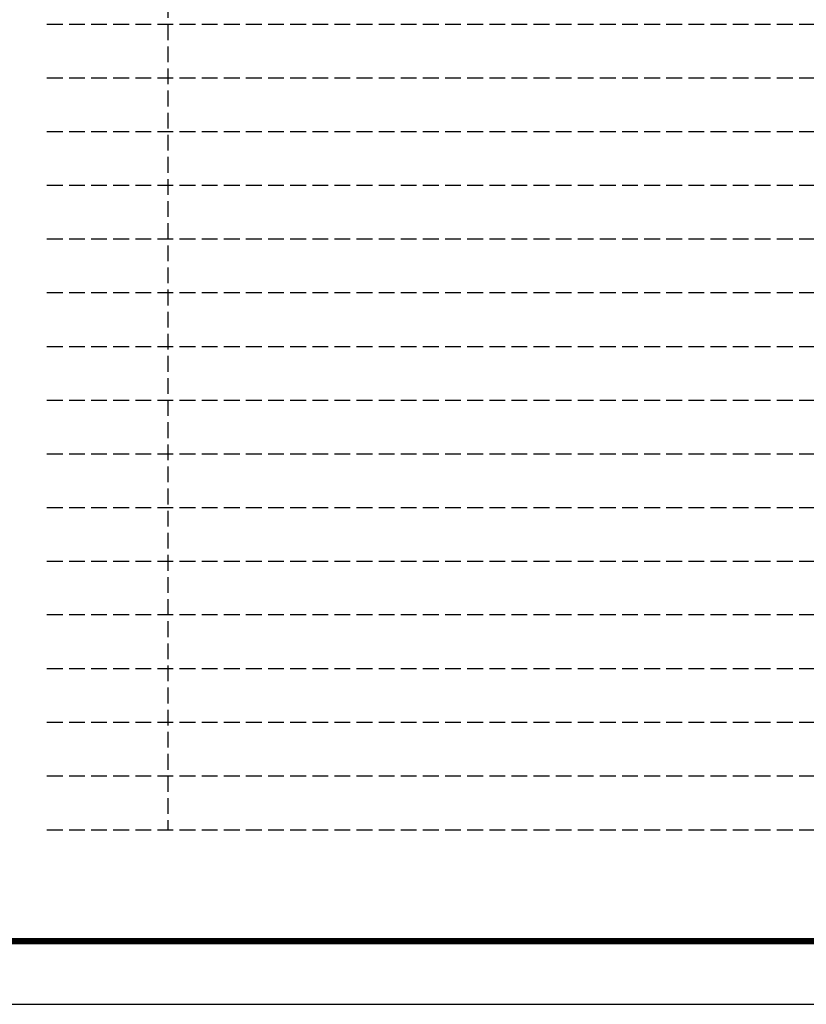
# Model space of a CAD drawing. Extents: x 1109697 to 1467097, y -139975 to 53891.
# Tile 196 of 256: x 1337108 to 1349552, y -139975 to -124390. Entities that reach past the tile are written whole.
import ezdxf

# ---------------------------------------------------------------- set-up
doc = ezdxf.new("R2010")
doc.units = 0
doc.header["$LTSCALE"] = 1000
doc.header["$MEASUREMENT"] = 0
doc.linetypes.add('DASH', pattern=[0.35, 0.25, -0.1])
doc.layers.add('0稿纸', color=2, linetype='DASH', plot=False)
doc.layers.add('PUB_TITLE', color=4, linetype='Continuous')

msp = doc.modelspace()

# ---------------------------------------------------------------- linework, layer by layer
at = {"layer": '0稿纸'}
for p, q in [((1339454, -82813, 0), (1339454, -137213, 0)), ((1337538, -124463, 0), (1354938, -124463, 0)), ((1337538, -125313, 0), (1354938, -125313, 0)), ((1354938, -126163, 0), (1337538, -126163, 0)), ((1354938, -127013, 0), (1337538, -127013, 0)), ((1354938, -127863, 0), (1337538, -127863, 0)), ((1354938, -128713, 0), (1337538, -128713, 0)), ((1337538, -129563, 0), (1354938, -129563, 0)), ((1337538, -130413, 0), (1354938, -130413, 0)), ((1337538, -131263, 0), (1354938, -131263, 0)), ((1337538, -132113, 0), (1354938, -132113, 0)), ((1337538, -132963, 0), (1354938, -132963, 0)), ((1354938, -133813, 0), (1337538, -133813, 0)), ((1354938, -134663, 0), (1337538, -134663, 0)), ((1354938, -135513, 0), (1337538, -135513, 0)), ((1354938, -136363, 0), (1337538, -136363, 0)), ((1337538, -137213, 0), (1354938, -137213, 0))]:
    msp.add_line(p, q, dxfattribs=at)
at = {"layer": 'PUB_TITLE'}
msp.add_lwpolyline([(1277897, -139975), (1361997, -139975), (1361997, -80575), (1277897, -80575)], close=True, dxfattribs=at)
at = {"layer": 'PUB_TITLE', "const_width": 100}
msp.add_lwpolyline([(1280397, -138975), (1360997, -138975), (1360997, -81575), (1280397, -81575)], close=True, dxfattribs=at)

doc.saveas('drawing.dxf')
